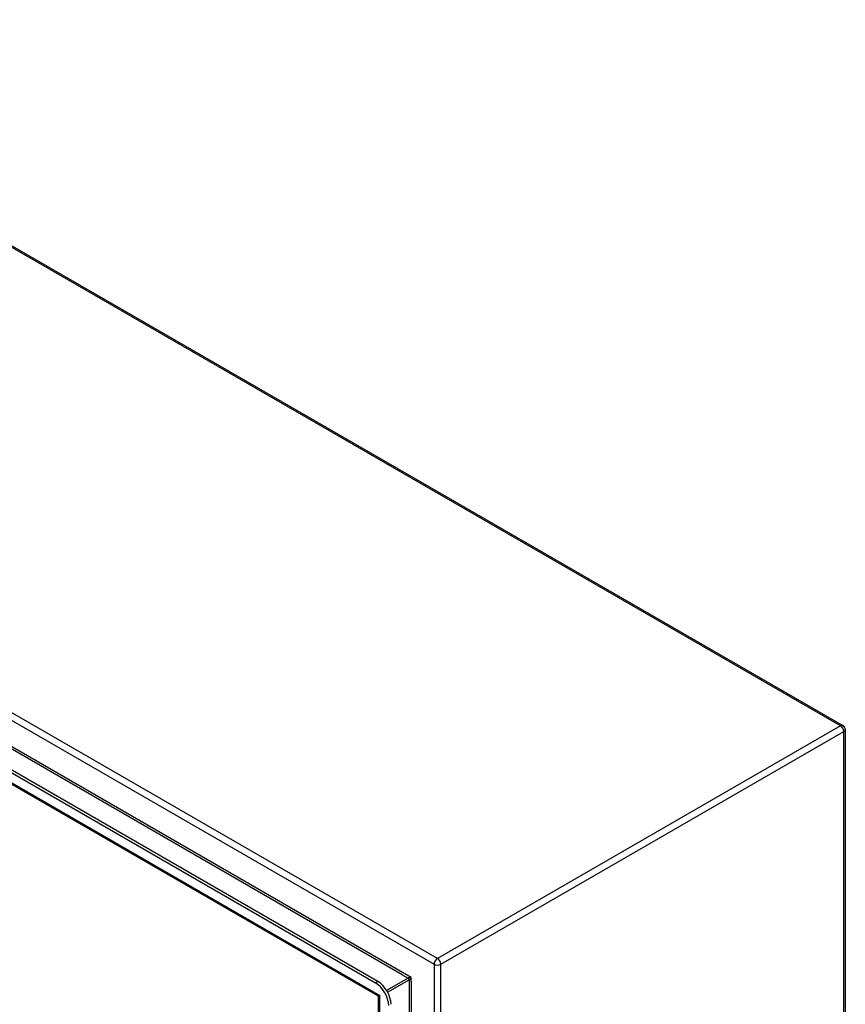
# Model space of a CAD drawing. Header units: inches. Extents: x 17 to 237, y 17 to 149.
# Tile 115 of 115: x 220 to 237, y 101 to 121. Entities that reach past the tile are written whole.
import ezdxf

# ---------------------------------------------------------------- set-up
doc = ezdxf.new("R2010")
doc.units = ezdxf.units.IN
doc.header["$MEASUREMENT"] = 0
doc.layers.add('Visible Edges(ANSI)', color=7, linetype='Continuous', lineweight=25)
doc.layers.add('Visible Tangent Edges(ANSI)', color=7, linetype='Continuous', lineweight=25)

msp = doc.modelspace()

# ---------------------------------------------------------------- linework, layer by layer
at = {"layer": 'Visible Edges(ANSI)'}
for p, q in [((211.487, 121.43), (236.803, 106.814)), ((202.939, 115.449), (227.126, 101.485)), ((227.174, 101.512), (202.987, 115.477)), ((227.173, 101.215), (202.932, 115.211)), ((236.852, 106.728), (236.852, 72.597)), ((227.189, 68.298), (227.189, 101.188))]:
    msp.add_line(p, q, dxfattribs=at)
for centre, radius in [((236.753, 106.728), 0.099), ((227.158, 101.188), 0.031)]:
    msp.add_arc(centre, radius, 0, 60, dxfattribs=at)
for centre, major_axis, start_param, end_param in [((227.126, 101.17), (0.193, -0.334), 0.785398, 2.356194), ((227.174, 101.198), (-0.193, 0.334), 3.926991, 5.497787)]:
    msp.add_ellipse(centre, major_axis=major_axis, ratio=0.57735, start_param=start_param, end_param=end_param, dxfattribs=at)
at = {"layer": 'Visible Tangent Edges(ANSI)'}
for p, q in [((236.753, 106.809), (211.438, 121.425)), ((203.022, 116.486), (228.338, 101.87)), ((228.408, 101.991), (203.092, 116.607)), ((227.866, 101.597), (203.495, 115.668)), ((227.68, 101.653), (203.636, 115.535)), ((202.847, 115.294), (227.218, 101.223)), ((236.753, 106.809), (228.408, 101.991)), ((228.478, 101.87), (236.823, 106.688)), ((236.823, 72.557), (236.823, 106.688)), ((228.338, 101.87), (228.338, 67.739)), ((228.478, 67.739), (228.478, 101.87)), ((227.8, 101.584), (227.355, 101.328)), ((227.377, 101.29), (227.822, 101.546)), ((227.68, 101.653), (227.8, 101.584)), ((227.822, 101.546), (227.822, 68.608)), ((227.866, 101.51), (227.866, 101.597)), ((227.174, 101.512), (227.126, 101.485)), ((227.866, 101.51), (227.866, 68.644)), ((227.218, 68.183), (227.218, 101.223))]:
    msp.add_line(p, q, dxfattribs=at)
at = {"layer": 'Visible Tangent Edges(ANSI)', "flags": 128}
for points in [[(227.866, 101.597), (227.863, 101.597), (227.861, 101.597), (227.858, 101.597), (227.855, 101.597), (227.853, 101.597), (227.85, 101.596), (227.847, 101.596), (227.844, 101.596), (227.841, 101.595), (227.838, 101.595), (227.835, 101.595), (227.832, 101.594), (227.829, 101.594), (227.826, 101.593), (227.823, 101.592), (227.82, 101.592), (227.817, 101.591), (227.814, 101.59), (227.811, 101.589), (227.809, 101.588), (227.806, 101.587), (227.804, 101.586), (227.802, 101.585), (227.8, 101.584)], [(227.822, 101.546), (227.824, 101.548), (227.826, 101.549), (227.828, 101.551), (227.83, 101.552), (227.832, 101.554), (227.834, 101.556), (227.836, 101.558), (227.838, 101.56), (227.84, 101.563), (227.842, 101.565), (227.844, 101.567), (227.846, 101.57), (227.848, 101.572), (227.85, 101.574), (227.852, 101.577), (227.854, 101.579), (227.855, 101.581), (227.857, 101.584), (227.859, 101.586), (227.86, 101.588), (227.862, 101.591), (227.863, 101.593), (227.864, 101.595), (227.866, 101.597)]]:
    msp.add_lwpolyline(points, dxfattribs=at)
at = {"layer": 'Visible Tangent Edges(ANSI)'}
for centre, major_axis, ratio, start_param, end_param in [((236.753, 106.728), (0.0495, 0.0857), 0.57735, 0, 0.785398), ((236.753, 106.728), (0.0495, -0.0857), 0.57735, 0.785398, 2.356194), ((236.753, 106.728), (0.099, 0), 0.57735, 5.497787, 6.283185), ((228.408, 101.91), (-0.0495, -0.0857), 0.57735, 3.926991, 5.497787), ((228.408, 101.91), (0.0495, -0.0857), 0.57735, 0.785398, 2.356194), ((228.408, 101.91), (0.099, 0), 0.57735, 3.926991, 5.497787), ((227.8, 101.559), (-0.0155, 0.0268), 0.57735, 3.926991, 5.497787), ((227.288, 101.263), (0.115, 0.047), 0.113927, 3.229554, 4.014952), ((227.288, 101.263), (-0.0986, -0.0763), 0.113927, 5.409826, 6.195224)]:
    msp.add_ellipse(centre, major_axis=major_axis, ratio=ratio, start_param=start_param, end_param=end_param, dxfattribs=at)

doc.saveas('drawing.dxf')
